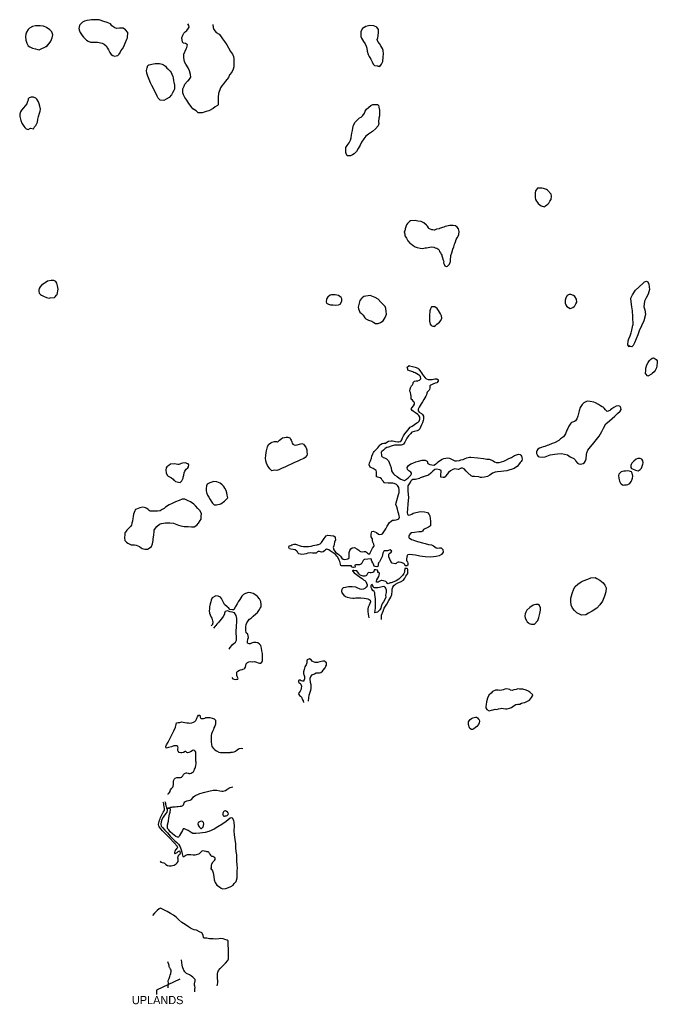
# Model space of a CAD drawing. Extents: x 252229 to 273046, y 866762 to 886087.
# Tile 1 of 2: x 252229 to 264752, y 866762 to 886087. Entities that reach past the tile are written whole.
import ezdxf

# ---------------------------------------------------------------- set-up
doc = ezdxf.new("R2010")
doc.units = 0
doc.header["$LTSCALE"] = 800
doc.layers.add('WETLANDS', color=11, linetype='CONTINUOUS')

msp = doc.modelspace()

# ---------------------------------------------------------------- linework, layer by layer
at = {"layer": 'WETLANDS', "color": 0}
for points in [[(254352, 885838), (254308, 885885), (254259, 885922), (254192, 885918), (254131, 885912), (254101, 885924), (254040, 885966), (254011, 886005), (253949, 886033), (253883, 886054), (253793, 886081), (253749, 886087), (253642, 886084), (253600, 886075), (253547, 886073), (253503, 886061), (253460, 886039), (253413, 885987), (253404, 885970), (253394, 885912), (253403, 885871), (253419, 885834), (253458, 885775), (253482, 885742), (253542, 885688), (253577, 885666), (253621, 885645), (253690, 885643), (253760, 885645), (253847, 885628), (253891, 885608), (253926, 885573), (253957, 885530), (253973, 885493), (253998, 885440), (254027, 885407), (254061, 885381), (254094, 885368), (254159, 885383), (254177, 885406), (254189, 885430), (254187, 885420), (254213, 885474), (254249, 885516), (254272, 885564), (254299, 885626), (254333, 885703), (254344, 885728)], [(252751, 885552), (252787, 885596), (252838, 885667), (252868, 885731), (252878, 885789), (252858, 885850), (252824, 885889), (252755, 885931), (252694, 885959), (252629, 885966), (252542, 885968), (252484, 885955), (252420, 885921), (252395, 885896), (252365, 885844), (252352, 885801), (252346, 885759), (252348, 885686), (252367, 885625), (252398, 885571), (252428, 885556), (252480, 885531), (252543, 885512), (252584, 885503), (252611, 885496), (252665, 885522), (252710, 885544), (252766, 885577), (252782, 885594)], [(259300, 885165), (259338, 885211), (259363, 885265), (259370, 885354), (259375, 885417), (259370, 885481), (259357, 885522), (259341, 885543), (259320, 885577), (259295, 885618), (259264, 885658), (259253, 885700), (259260, 885732), (259277, 885832), (259279, 885894), (259242, 885937), (259186, 885967), (259106, 885974), (259029, 885953), (258965, 885915), (258953, 885905), (258926, 885848), (258926, 885797), (258926, 885757), (258944, 885722), (258980, 885661), (259013, 885613), (259036, 885567), (259045, 885527), (259055, 885469), (259075, 885402), (259094, 885365), (259123, 885312), (259150, 885262), (259174, 885211), (259197, 885186), (259256, 885179), (259263, 885177), (259284, 885173)], [(254990, 884507), (254952, 884548), (254932, 884588), (254910, 884634), (254880, 884693), (254854, 884748), (254827, 884798), (254797, 884850), (254774, 884911), (254747, 884976), (254729, 885036), (254719, 885091), (254730, 885139), (254745, 885189), (254766, 885201), (254856, 885219), (254891, 885225), (254938, 885226), (254977, 885224), (255025, 885212), (255056, 885202), (255091, 885177), (255117, 885138), (255137, 885123), (255153, 885111), (255185, 885078), (255202, 885052), (255219, 885020), (255236, 884975), (255245, 884944), (255253, 884888), (255259, 884860), (255271, 884803), (255267, 884726), (255254, 884694), (255232, 884651), (255213, 884611), (255165, 884562), (255105, 884525), (255061, 884500)], [(252499, 883942), (252521, 883982), (252547, 884012), (252578, 884076), (252588, 884132), (252601, 884185), (252619, 884255), (252631, 884292), (252637, 884332), (252626, 884389), (252611, 884435), (252597, 884476), (252567, 884526), (252546, 884546), (252501, 884568), (252457, 884569), (252413, 884556), (252396, 884533), (252393, 884507), (252386, 884481), (252369, 884435), (252302, 884357), (252262, 884312), (252248, 884281), (252233, 884234), (252229, 884190), (252255, 884110), (252273, 884054), (252310, 883996), (252331, 883969), (252354, 883945), (252395, 883935), (252441, 883955)], [(258663, 883412), (258641, 883458), (258633, 883481), (258633, 883523), (258637, 883580), (258660, 883618), (258701, 883672), (258727, 883723), (258740, 883767), (258749, 883820), (258754, 883858), (258765, 883914), (258773, 883955), (258785, 884015), (258821, 884076), (258864, 884124), (258902, 884160), (258935, 884174), (258969, 884206), (259001, 884250), (259017, 884292), (259039, 884331), (259126, 884402), (259166, 884421), (259225, 884424), (259256, 884423), (259275, 884408), (259284, 884373), (259295, 884311), (259298, 884250), (259297, 884198), (259282, 884152), (259279, 884082), (259285, 884052), (259271, 884002), (259218, 883947), (259159, 883894), (259078, 883839), (259030, 883799), (258987, 883746), (258943, 883686), (258919, 883625), (258880, 883560), (258843, 883503), (258795, 883453), (258764, 883432), (258726, 883414), (258697, 883414), (258685, 883413)], [(262538, 882412), (262555, 882433), (262584, 882451), (262603, 882463), (262623, 882489), (262641, 882522), (262666, 882560), (262676, 882621), (262670, 882662), (262596, 882742), (262577, 882754), (262519, 882772), (262486, 882780), (262443, 882781), (262401, 882778), (262362, 882729), (262351, 882683), (262352, 882619), (262353, 882599), (262361, 882558), (262378, 882527), (262398, 882497), (262414, 882479), (262442, 882454), (262471, 882431)], [(260631, 881247), (260671, 881291), (260688, 881338), (260690, 881390), (260694, 881432), (260699, 881459), (260716, 881513), (260737, 881583), (260755, 881631), (260771, 881684), (260776, 881692), (260789, 881728), (260803, 881773), (260819, 881807), (260847, 881854), (260857, 881871), (260862, 881932), (260844, 881983), (260821, 882013), (260791, 882041), (260742, 882049), (260674, 882048), (260588, 882031), (260558, 882018), (260534, 882009), (260474, 881988), (260466, 881985), (260413, 881974), (260400, 881968), (260375, 881959), (260367, 881958), (260346, 881960), (260321, 881965), (260266, 881987), (260257, 882005), (260238, 882034), (260220, 882057), (260168, 882099), (260113, 882123), (260049, 882133), (259995, 882144), (259907, 882142), (259887, 882126), (259844, 882084), (259829, 882058), (259813, 882021), (259806, 882002), (259799, 881985), (259790, 881936), (259783, 881933), (259783, 881926), (259791, 881885), (259793, 881845), (259810, 881817), (259827, 881798), (259855, 881745), (259901, 881692), (259925, 881681), (259957, 881657), (259998, 881628), (260035, 881616), (260096, 881600), (260141, 881598), (260191, 881606), (260217, 881612), (260285, 881623), (260322, 881627), (260364, 881622), (260388, 881612), (260423, 881600), (260441, 881590), (260470, 881564), (260476, 881536), (260494, 881510), (260508, 881482), (260518, 881466), (260522, 881450), (260534, 881412), (260547, 881364), (260556, 881342), (260555, 881312), (260567, 881289), (260578, 881256), (260592, 881251), (260610, 881243), (260631, 881252), (260643, 881260)], [(252986, 880799), (252975, 880864), (252962, 880918), (252937, 880949), (252898, 880965), (252845, 880969), (252778, 880952), (252729, 880922), (252708, 880906), (252655, 880876), (252630, 880843), (252613, 880809), (252604, 880779), (252604, 880757), (252611, 880721), (252635, 880691), (252659, 880678), (252695, 880659), (252754, 880635), (252807, 880623), (252830, 880626), (252915, 880636), (252927, 880647), (252952, 880677), (252965, 880692)], [(264198, 879663), (264171, 879705), (264178, 879784), (264194, 879826), (264218, 879882), (264239, 879939), (264252, 879996), (264274, 880092), (264276, 880101), (264272, 880256), (264265, 880374), (264253, 880450), (264241, 880550), (264233, 880622), (264265, 880684), (264323, 880778), (264392, 880839), (264481, 880924), (264500, 880941), (264537, 880957), (264566, 880940), (264588, 880893), (264599, 880792), (264574, 880698), (264532, 880631), (264499, 880565), (264490, 880454), (264508, 880395), (264518, 880299), (264488, 880177), (264438, 880076), (264393, 879983), (264372, 879902), (264337, 879824), (264305, 879746), (264279, 879691), (264251, 879668), (264220, 879675), (264202, 879683)], [(259348, 880517), (259321, 880543), (259269, 880599), (259208, 880637), (259114, 880673), (258988, 880655), (258958, 880627), (258940, 880612), (258912, 880576), (258895, 880525), (258887, 880498), (258878, 880445), (258886, 880409), (258909, 880348), (258940, 880322), (258974, 880286), (259005, 880233), (259030, 880218), (259082, 880191), (259143, 880173), (259185, 880141), (259219, 880127), (259269, 880123), (259318, 880144), (259366, 880174), (259388, 880208), (259407, 880244), (259433, 880305), (259424, 880359), (259417, 880418), (259410, 880457)], [(263174, 880543), (263162, 880601), (263135, 880655), (263108, 880674), (263051, 880694), (263021, 880696), (262981, 880673), (262952, 880629), (262940, 880579), (262945, 880521), (262957, 880491), (262975, 880460), (263006, 880438), (263040, 880419), (263058, 880422), (263091, 880435), (263118, 880459), (263135, 880473), (263143, 880494), (263150, 880508)], [(260362, 880063), (260393, 880086), (260420, 880113), (260473, 880150), (260502, 880180), (260519, 880230), (260516, 880273), (260492, 880311), (260457, 880377), (260431, 880420), (260385, 880454), (260315, 880448), (260295, 880410), (260284, 880371), (260275, 880284), (260276, 880266), (260280, 880192), (260280, 880167), (260293, 880109), (260311, 880087), (260340, 880073), (260351, 880072), (260365, 880074)], [(258819, 875342), (258787, 875338), (258765, 875342), (258753, 875336), (258746, 875357), (258743, 875367), (258714, 875367), (258685, 875366), (258644, 875368), (258620, 875369), (258549, 875369), (258539, 875375), (258530, 875403), (258516, 875452), (258504, 875482), (258475, 875540), (258455, 875557), (258440, 875581), (258403, 875608), (258368, 875638), (258329, 875665), (258299, 875680), (258284, 875687), (258256, 875693), (258237, 875682), (258214, 875659), (258191, 875641), (258159, 875635), (258116, 875650), (258091, 875651), (258079, 875644), (258060, 875624), (258050, 875619), (258021, 875615), (257978, 875618), (257950, 875621), (257891, 875614), (257855, 875605), (257818, 875595), (257771, 875593), (257742, 875597), (257709, 875604), (257693, 875621), (257685, 875645), (257675, 875657), (257637, 875682), (257602, 875689), (257556, 875693), (257530, 875703), (257513, 875725), (257522, 875759), (257555, 875769), (257575, 875783), (257618, 875794), (257646, 875790), (257683, 875780), (257720, 875768), (257760, 875754), (257802, 875749), (257831, 875746), (257868, 875745), (257902, 875750), (257951, 875757), (257993, 875770), (258023, 875776), (258069, 875782), (258082, 875784), (258097, 875789), (258131, 875798), (258158, 875825), (258186, 875863), (258210, 875904), (258251, 875956), (258278, 875969), (258336, 875964), (258390, 875957), (258422, 875940), (258426, 875919), (258429, 875875), (258414, 875835), (258406, 875790), (258398, 875760), (258387, 875726), (258397, 875683), (258431, 875635), (258478, 875603), (258509, 875579), (258528, 875555), (258553, 875519), (258581, 875497), (258618, 875489), (258676, 875503), (258697, 875528), (258702, 875563), (258702, 875593), (258703, 875631), (258710, 875671), (258735, 875704), (258762, 875719), (258805, 875727), (258850, 875704), (258890, 875677), (258907, 875655), (258925, 875649), (258966, 875644), (258992, 875648), (259022, 875646), (259040, 875636), (259063, 875615), (259080, 875601), (259103, 875603), (259113, 875623), (259123, 875652), (259142, 875688), (259160, 875715), (259182, 875748), (259188, 875762), (259183, 875793), (259168, 875833), (259160, 875865), (259155, 875897), (259152, 875902), (259131, 875934), (259133, 875952), (259130, 875987), (259137, 876017), (259144, 876040), (259169, 876048), (259202, 876038), (259234, 876019), (259275, 875988), (259301, 875982), (259337, 875987), (259355, 875999), (259357, 875999), (259383, 876033), (259395, 876055), (259417, 876094), (259434, 876121), (259449, 876147), (259462, 876168), (259479, 876200), (259494, 876218), (259523, 876245), (259550, 876262), (259586, 876264), (259623, 876269), (259664, 876283), (259677, 876292), (259688, 876322), (259685, 876350), (259678, 876382), (259662, 876423), (259651, 876480), (259633, 876528), (259615, 876574), (259622, 876603), (259639, 876648), (259667, 876766), (259680, 876807), (259683, 876862), (259674, 876907), (259650, 876946), (259629, 876964), (259584, 876983), (259558, 876990), (259497, 876991), (259463, 876991), (259395, 876997), (259390, 877000), (259384, 877001), (259374, 877020), (259350, 877048), (259333, 877076), (259306, 877096), (259266, 877106), (259239, 877115), (259235, 877144), (259239, 877169), (259237, 877210), (259231, 877239), (259213, 877253), (259171, 877276), (259136, 877289), (259114, 877307), (259095, 877353), (259098, 877391), (259118, 877429), (259136, 877484), (259146, 877521), (259163, 877563), (259176, 877592), (259190, 877614), (259233, 877652), (259264, 877687), (259300, 877734), (259313, 877749), (259345, 877771), (259378, 877774), (259391, 877774), (259412, 877777), (259442, 877793), (259470, 877813), (259524, 877820), (259549, 877819), (259584, 877812), (259610, 877808), (259659, 877802), (259673, 877803), (259703, 877808), (259718, 877822), (259732, 877842), (259748, 877881), (259767, 877918), (259795, 877960), (259822, 877992), (259858, 878034), (259874, 878059), (259900, 878090), (259937, 878111), (259986, 878141), (260027, 878172), (260054, 878186), (260075, 878205), (260091, 878245), (260087, 878286), (260068, 878321), (260051, 878339), (260004, 878373), (259961, 878397), (259937, 878415), (259915, 878446), (259936, 878476), (259965, 878508), (259980, 878543), (259982, 878561), (259978, 878578), (259958, 878599), (259942, 878617), (259920, 878642), (259917, 878666), (259918, 878700), (259914, 878733), (259905, 878768), (259894, 878793), (259901, 878840), (259907, 878864), (259924, 878902), (259942, 878921), (259954, 878945), (259958, 878967), (259980, 878994), (260013, 878996), (260046, 878999), (260080, 879011), (260095, 879024), (260106, 879039), (260103, 879084), (260083, 879104), (260060, 879118), (260031, 879136), (259993, 879154), (259972, 879164), (259952, 879174), (259909, 879190), (259883, 879196), (259855, 879209), (259851, 879227), (259839, 879267), (259869, 879291), (259880, 879298), (259888, 879296), (259944, 879283), (259995, 879265), (260046, 879245), (260070, 879225), (260102, 879184), (260118, 879153), (260141, 879120), (260160, 879096), (260191, 879059), (260207, 879043), (260221, 879037), (260249, 879028), (260298, 879022), (260328, 879025), (260359, 879033), (260384, 879037), (260413, 879036), (260423, 879035), (260447, 879016), (260447, 878989), (260422, 878962), (260388, 878951), (260343, 878931), (260302, 878915), (260287, 878903), (260287, 878852), (260277, 878831), (260269, 878813), (260251, 878797), (260231, 878779), (260223, 878758), (260222, 878726), (260208, 878698), (260188, 878667), (260167, 878632), (260138, 878587), (260112, 878547), (260092, 878516), (260073, 878481), (260063, 878458), (260057, 878443), (260052, 878421), (260052, 878409), (260076, 878381), (260119, 878358), (260143, 878340), (260157, 878306), (260158, 878245), (260153, 878218), (260139, 878174), (260129, 878149), (260121, 878133), (260101, 878088), (260085, 878057), (260062, 878031), (260033, 878018), (259979, 878003), (259931, 877990), (259902, 877961), (259866, 877918), (259831, 877873), (259811, 877834), (259794, 877796), (259767, 877758), (259744, 877742), (259718, 877738), (259668, 877735), (259643, 877735), (259592, 877734), (259522, 877714), (259472, 877699), (259439, 877688), (259406, 877668), (259374, 877637), (259343, 877611), (259329, 877596), (259328, 877576), (259332, 877554), (259336, 877526), (259343, 877513), (259353, 877506), (259371, 877493), (259391, 877487), (259432, 877468), (259471, 877428), (259487, 877393), (259503, 877346), (259523, 877290), (259534, 877234), (259548, 877202), (259570, 877171), (259594, 877150), (259641, 877119), (259679, 877090), (259716, 877068), (259746, 877053), (259786, 877040), (259828, 877068), (259860, 877098), (259908, 877147), (259922, 877172), (259923, 877184), (259911, 877207), (259869, 877231), (259846, 877259), (259842, 877299), (259862, 877338), (259909, 877371), (259950, 877384), (260007, 877407), (260059, 877425), (260133, 877442), (260191, 877440), (260233, 877420), (260246, 877375), (260281, 877354), (260361, 877345), (260393, 877361), (260404, 877372), (260420, 877386), (260447, 877407), (260491, 877439), (260528, 877459), (260561, 877473), (260598, 877482), (260629, 877485), (260669, 877480), (260720, 877457), (260736, 877445), (260776, 877429), (260806, 877428), (260864, 877434), (260893, 877445), (260941, 877457), (260979, 877475), (261013, 877487), (261061, 877500), (261091, 877502), (261227, 877488), (261335, 877472), (261405, 877464), (261448, 877459), (261504, 877441), (261528, 877426), (261554, 877412), (261588, 877397), (261647, 877399), (261690, 877408), (261739, 877424), (261776, 877444), (261835, 877472), (261885, 877493), (261947, 877532), (261966, 877542), (262028, 877562), (262060, 877552), (262073, 877537), (262085, 877518), (262090, 877502), (262097, 877462), (262093, 877438), (262075, 877413), (262058, 877393), (262043, 877374), (262002, 877320), (261965, 877297), (261939, 877279), (261898, 877262), (261834, 877246), (261795, 877234), (261737, 877224), (261683, 877219), (261616, 877216), (261567, 877207), (261512, 877186), (261486, 877170), (261463, 877150), (261419, 877123), (261361, 877105), (261306, 877099), (261281, 877103), (261247, 877113), (261159, 877120), (261121, 877120), (261097, 877136), (261030, 877194), (261001, 877226), (260961, 877274), (260927, 877286), (260897, 877286), (260846, 877259), (260838, 877259), (260806, 877267), (260775, 877269), (260735, 877257), (260693, 877234), (260651, 877197), (260626, 877166), (260619, 877162), (260605, 877144), (260584, 877115), (260565, 877099), (260549, 877099), (260501, 877109), (260499, 877129), (260503, 877170), (260509, 877203), (260510, 877237), (260479, 877255), (260421, 877267), (260384, 877256), (260343, 877229), (260325, 877209), (260309, 877190), (260305, 877187), (260258, 877147), (260152, 877116), (260145, 877109), (260135, 877106), (260093, 877093), (260086, 877087), (260082, 877085), (260002, 877061), (259998, 877060), (259975, 877062), (259952, 877063), (259928, 877050), (259920, 877043), (259914, 877027), (259879, 876974), (259866, 876959), (259854, 876937), (259851, 876912), (259853, 876832), (259863, 876707), (259854, 876582), (259845, 876481), (259839, 876415), (259845, 876378), (259857, 876368), (259870, 876365), (259895, 876368), (259928, 876384), (259959, 876399), (260011, 876417), (260098, 876431), (260180, 876425), (260237, 876414), (260270, 876375), (260285, 876350), (260294, 876300), (260300, 876244), (260300, 876190), (260297, 876155), (260260, 876129), (260229, 876116), (260185, 876097), (260161, 876079), (260138, 876049), (260116, 876032), (260068, 876033), (259980, 876025), (259921, 876013), (259895, 875995), (259876, 875971), (259871, 875947), (259871, 875923), (259879, 875909), (259896, 875904), (259927, 875884), (259949, 875878), (259980, 875866), (260040, 875845), (260067, 875840), (260143, 875819), (260193, 875806), (260260, 875788), (260315, 875778), (260354, 875761), (260384, 875742), (260408, 875720), (260430, 875716), (260473, 875723), (260507, 875722), (260542, 875690), (260544, 875637), (260514, 875593), (260469, 875564), (260411, 875549), (260305, 875540), (260191, 875544), (260090, 875557), (260004, 875575), (259942, 875581), (259880, 875593), (259851, 875583), (259841, 875569), (259833, 875535), (259829, 875503), (259825, 875478), (259831, 875462), (259843, 875446), (259850, 875421), (259852, 875390), (259849, 875380), (259834, 875370), (259805, 875369), (259798, 875368), (259793, 875391), (259773, 875412), (259718, 875432), (259682, 875441), (259664, 875442), (259642, 875431), (259623, 875416), (259603, 875409), (259543, 875419), (259517, 875453), (259499, 875500), (259482, 875543), (259478, 875569), (259479, 875598), (259497, 875614), (259528, 875637), (259536, 875658), (259503, 875679), (259453, 875664), (259422, 875660), (259388, 875659), (259378, 875654), (259373, 875645), (259362, 875615), (259356, 875581), (259348, 875553), (259344, 875541), (259316, 875488), (259293, 875448), (259279, 875424), (259275, 875416), (259271, 875405), (259271, 875398), (259271, 875387), (259266, 875356), (259242, 875351), (259209, 875352), (259188, 875358), (259181, 875398), (259167, 875425), (259145, 875461), (259141, 875480), (259141, 875501), (259120, 875504), (259066, 875499), (259010, 875493), (258993, 875491), (258973, 875474), (258948, 875420), (258943, 875411), (258941, 875410), (258916, 875396), (258904, 875390), (258870, 875388), (258832, 875385), (258813, 875381)], [(264564, 879093), (264522, 879145), (264525, 879205), (264528, 879248), (264544, 879314), (264572, 879358), (264601, 879400), (264615, 879419), (264650, 879446), (264674, 879449), (264692, 879444), (264709, 879433), (264731, 879415), (264750, 879393), (264752, 879358), (264744, 879290), (264734, 879255), (264708, 879202), (264688, 879175), (264653, 879144), (264635, 879131)], [(263768, 878400), (263736, 878431), (263706, 878463), (263689, 878481), (263668, 878491), (263638, 878511), (263599, 878533), (263541, 878567), (263503, 878577), (263436, 878593), (263385, 878599), (263362, 878590), (263307, 878564), (263276, 878534), (263235, 878475), (263215, 878413), (263202, 878357), (263189, 878304), (263168, 878252), (263148, 878214), (263125, 878203), (263069, 878180), (263056, 878168), (263017, 878111), (262993, 878063), (262977, 878033), (262946, 877956), (262911, 877898), (262849, 877861), (262815, 877827), (262734, 877785), (262688, 877771), (262614, 877739), (262586, 877727), (262540, 877710), (262511, 877706), (262474, 877693), (262438, 877674), (262407, 877657), (262385, 877628), (262378, 877606), (262381, 877573), (262396, 877534), (262411, 877514), (262441, 877504), (262493, 877500), (262547, 877508), (262649, 877545), (262736, 877561), (262791, 877567), (262871, 877573), (262930, 877560), (262988, 877548), (263043, 877510), (263113, 877472), (263136, 877445), (263154, 877420), (263186, 877386), (263213, 877369), (263250, 877365), (263294, 877376), (263320, 877399), (263344, 877426), (263356, 877469), (263362, 877550), (263366, 877583), (263384, 877637), (263412, 877670), (263507, 877785), (263609, 877915), (263663, 878005), (263694, 878073), (263739, 878158), (263812, 878212), (263920, 878304), (263968, 878359), (264022, 878401), (264043, 878433), (264037, 878468), (264019, 878493), (263997, 878506), (263942, 878500), (263901, 878473), (263861, 878448), (263835, 878429), (263816, 878414)], [(255383, 877006), (255414, 877037), (255438, 877087), (255441, 877107), (255450, 877150), (255457, 877195), (255473, 877223), (255501, 877262), (255529, 877289), (255546, 877308), (255551, 877348), (255537, 877370), (255515, 877378), (255485, 877387), (255429, 877386), (255402, 877378), (255374, 877364), (255352, 877354), (255332, 877354), (255303, 877364), (255266, 877370), (255193, 877361), (255160, 877340), (255117, 877314), (255104, 877292), (255099, 877245), (255107, 877193), (255128, 877148), (255146, 877129), (255172, 877116), (255197, 877102), (255213, 877092), (255243, 877068), (255259, 877051), (255270, 877042), (255287, 877025)], [(264376, 877234), (264412, 877257), (264440, 877286), (264457, 877327), (264468, 877361), (264474, 877388), (264476, 877396), (264470, 877428), (264446, 877464), (264414, 877476), (264370, 877473), (264334, 877460), (264290, 877422), (264252, 877386), (264235, 877359), (264231, 877339), (264234, 877300), (264247, 877281), (264276, 877265), (264308, 877252), (264322, 877247)], [(264176, 877235), (264128, 877229), (264092, 877226), (264042, 877211), (264024, 877194), (263999, 877165), (263992, 877138), (263995, 877088), (264003, 877055), (264012, 877028), (264032, 876988), (264043, 876975), (264070, 876955), (264091, 876951), (264113, 876955), (264145, 876957), (264174, 876964), (264213, 876987), (264240, 877020), (264252, 877048), (264265, 877087), (264273, 877130), (264259, 877187), (264248, 877211), (264228, 877221), (264198, 877229)], [(256318, 876701), (256305, 876752), (256295, 876801), (256283, 876845), (256259, 876892), (256241, 876922), (256204, 876958), (256164, 876988), (256102, 877014), (256042, 877025), (255961, 876995), (255909, 876970), (255895, 876939), (255892, 876887), (255891, 876848), (255901, 876806), (255920, 876755), (255946, 876713), (255969, 876672), (255987, 876640), (256015, 876599), (256050, 876567), (256092, 876562), (256119, 876569), (256151, 876579), (256181, 876585), (256209, 876606), (256227, 876618), (256249, 876640)], [(255793, 876281), (255796, 876345), (255797, 876390), (255772, 876446), (255730, 876490), (255681, 876546), (255650, 876579), (255584, 876622), (255523, 876653), (255471, 876673), (255423, 876677), (255362, 876652), (255291, 876623), (255226, 876593), (255168, 876563), (255096, 876520), (255064, 876493), (255029, 876474), (254986, 876448), (254934, 876442), (254896, 876440), (254835, 876438), (254795, 876444), (254772, 876454), (254750, 876471), (254724, 876493), (254700, 876507), (254651, 876516), (254589, 876503), (254526, 876482), (254506, 876472), (254492, 876450), (254463, 876380), (254458, 876338), (254453, 876294), (254445, 876245), (254435, 876205), (254424, 876169), (254410, 876146), (254368, 876098), (254335, 876065), (254306, 876031), (254297, 876015), (254292, 875979), (254290, 875926), (254289, 875916), (254294, 875868), (254300, 875859), (254324, 875834), (254352, 875811), (254392, 875793), (254416, 875783), (254438, 875783), (254483, 875777), (254514, 875773), (254551, 875763), (254582, 875746), (254613, 875720), (254636, 875707), (254658, 875699), (254688, 875696), (254739, 875698), (254794, 875730), (254819, 875749), (254837, 875801), (254850, 875862), (254852, 875892), (254865, 875978), (254868, 876042), (254870, 876065), (254894, 876108), (254920, 876142), (254977, 876184), (255013, 876198), (255090, 876211), (255128, 876214), (255179, 876211), (255250, 876205), (255284, 876195), (255347, 876169), (255391, 876152), (255460, 876141), (255539, 876140), (255601, 876134), (255659, 876136), (255708, 876165), (255743, 876205), (255777, 876255)], [(263263, 874397), (263168, 874443), (263127, 874491), (263085, 874537), (263062, 874597), (263055, 874670), (263053, 874736), (263079, 874827), (263111, 874919), (263140, 874965), (263189, 875008), (263255, 875057), (263295, 875074), (263384, 875109), (263447, 875131), (263528, 875137), (263567, 875119), (263622, 875087), (263691, 875032), (263720, 874989), (263745, 874938), (263743, 874856), (263713, 874770), (263675, 874673), (263623, 874600), (263562, 874540), (263473, 874480), (263401, 874436), (263348, 874406)], [(259203, 874443), (259211, 874497), (259217, 874538), (259217, 874613), (259218, 874672), (259219, 874727), (259207, 874797), (259202, 874837), (259191, 874861), (259167, 874881), (259143, 874915), (259135, 874940), (259135, 874983), (259142, 875010), (259153, 875001), (259163, 874965), (259180, 874947), (259193, 874944), (259212, 874941), (259264, 874941), (259295, 874950), (259346, 874961), (259384, 874968), (259399, 874951), (259415, 874930), (259425, 874898), (259425, 874844), (259415, 874791), (259420, 874755), (259402, 874708), (259373, 874661), (259356, 874636), (259342, 874612), (259329, 874572), (259321, 874537), (259304, 874505), (259279, 874476), (259258, 874457)], [(262341, 874226), (262407, 874297), (262423, 874356), (262447, 874434), (262457, 874499), (262456, 874542), (262437, 874587), (262415, 874606), (262368, 874611), (262314, 874599), (262249, 874552), (262188, 874496), (262170, 874461), (262157, 874425), (262153, 874388), (262157, 874343), (262182, 874296), (262196, 874268), (262220, 874252), (262238, 874238), (262256, 874228), (262279, 874222)], [(262306, 872839), (262247, 872885), (262229, 872904), (262224, 872909), (262174, 872930), (262111, 872944), (262046, 872948), (262013, 872955), (261981, 872942), (261935, 872936), (261902, 872921), (261868, 872926), (261853, 872941), (261825, 872949), (261784, 872955), (261758, 872947), (261722, 872934), (261698, 872926), (261661, 872922), (261626, 872925), (261576, 872926), (261516, 872900), (261487, 872871), (261445, 872828), (261422, 872785), (261420, 872781), (261417, 872768), (261400, 872696), (261388, 872649), (261383, 872605), (261385, 872581), (261406, 872549), (261449, 872524), (261495, 872532), (261531, 872544), (261570, 872552), (261603, 872551), (261632, 872558), (261670, 872570), (261700, 872577), (261732, 872568), (261773, 872564), (261805, 872564), (261847, 872572), (261891, 872587), (261917, 872604), (261943, 872626), (261975, 872645), (262012, 872653), (262053, 872655), (262085, 872672), (262112, 872682), (262147, 872687), (262239, 872734), (262260, 872755), (262280, 872784), (262302, 872815)], [(261102, 872155), (261069, 872173), (261054, 872207), (261051, 872231), (261044, 872256), (261044, 872277), (261046, 872303), (261056, 872326), (261074, 872351), (261102, 872370), (261128, 872383), (261181, 872395), (261203, 872397), (261221, 872384), (261239, 872360), (261254, 872343), (261259, 872317), (261255, 872285), (261240, 872253), (261206, 872217), (261182, 872198), (261148, 872169), (261120, 872156)], [(256222, 870478), (256226, 870469), (256237, 870455), (256253, 870456), (256268, 870460), (256285, 870464), (256301, 870469), (256322, 870485), (256328, 870500), (256324, 870510), (256313, 870537), (256292, 870543), (256274, 870557), (256248, 870553), (256233, 870538), (256217, 870514)], [(255835, 870238), (255838, 870270), (255843, 870303), (255838, 870329), (255819, 870350), (255794, 870358), (255772, 870349), (255745, 870338), (255733, 870330), (255731, 870304), (255742, 870262), (255751, 870247), (255780, 870217), (255788, 870214), (255802, 870215), (255822, 870229), (255828, 870240)]]:
    msp.add_lwpolyline(points, close=True, dxfattribs=at)
for points in [[(256020, 885991), (256028, 885936), (256044, 885897), (256086, 885838), (256146, 885802), (256175, 885769), (256212, 885712), (256251, 885656), (256295, 885594), (256330, 885532), (256368, 885462), (256407, 885410), (256430, 885362), (256438, 885317), (256438, 885250), (256432, 885161), (256420, 885119), (256393, 885058), (256350, 885003), (256327, 884955), (256274, 884881), (256229, 884825), (256197, 884789), (256174, 884749), (256134, 884637), (256126, 884566), (256126, 884531), (256129, 884456), (256128, 884415), (256115, 884404), (256070, 884378), (256026, 884347), (255944, 884298), (255892, 884288), (255812, 884256), (255737, 884262), (255695, 884296), (255633, 884337), (255608, 884366), (255575, 884408), (255548, 884445), (255513, 884507), (255473, 884562), (255446, 884613), (255435, 884653), (255436, 884733), (255458, 884784), (255475, 884822), (255523, 884879), (255537, 884890), (255566, 884922), (255590, 884959), (255585, 885009), (255566, 885080), (255540, 885139), (255491, 885212), (255466, 885259), (255450, 885347), (255454, 885413), (255496, 885515), (255513, 885541), (255523, 885593), (255488, 885620), (255447, 885623), (255424, 885645), (255417, 885729), (255433, 885783), (255456, 885821), (255480, 885847), (255509, 885872), (255545, 885920), (255556, 885939), (255548, 885973), (255531, 886006)], [(258530, 880507), (258555, 880568), (258554, 880609), (258542, 880634), (258490, 880671), (258427, 880687), (258352, 880686), (258328, 880680), (258291, 880654), (258282, 880645), (258261, 880617), (258254, 880601), (258249, 880549), (258255, 880525), (258291, 880502), (258332, 880490), (258387, 880488), (258439, 880487), (258492, 880491), (258525, 880501), (258530, 880507)], [(257144, 877272), (257095, 877340), (257076, 877386), (257065, 877427), (257059, 877479), (257061, 877531), (257069, 877590), (257077, 877623), (257087, 877674), (257093, 877702), (257116, 877746), (257162, 877781), (257190, 877792), (257232, 877805), (257257, 877806), (257273, 877805), (257290, 877802), (257296, 877801), (257333, 877831), (257357, 877856), (257392, 877881), (257429, 877889), (257463, 877894), (257495, 877894), (257535, 877881), (257549, 877856), (257561, 877832), (257572, 877802), (257583, 877777), (257594, 877758), (257619, 877741), (257637, 877736), (257676, 877742), (257725, 877757), (257770, 877767), (257805, 877753), (257825, 877729), (257848, 877697), (257861, 877665), (257866, 877642), (257868, 877612), (257872, 877561), (257866, 877533), (257835, 877495), (257812, 877475), (257743, 877449), (257679, 877418), (257629, 877398), (257574, 877370), (257488, 877328), (257436, 877302), (257385, 877282), (257322, 877255), (257281, 877242), (257233, 877243), (257184, 877233), (257160, 877249), (257144, 877272)], [(259335, 874317), (259335, 874399), (259366, 874481), (259385, 874537), (259437, 874614), (259479, 874689), (259518, 874754), (259540, 874808), (259546, 874872), (259545, 874910), (259556, 874948), (259574, 874980), (259607, 875010), (259659, 875034), (259711, 875051), (259766, 875085), (259794, 875123), (259816, 875165), (259849, 875219), (259852, 875261), (259854, 875295), (259845, 875310), (259840, 875316), (259804, 875316), (259794, 875316), (259791, 875296), (259789, 875274), (259787, 875244), (259774, 875218), (259749, 875177), (259709, 875136), (259674, 875104), (259625, 875071), (259607, 875065), (259523, 875036), (259503, 875031), (259465, 875015), (259454, 875021), (259443, 875039), (259421, 875062), (259373, 875076), (259344, 875081), (259326, 875077), (259290, 875060), (259269, 875049), (259239, 875044), (259238, 875068), (259243, 875090), (259264, 875126), (259285, 875160), (259292, 875182), (259293, 875220), (259293, 875226), (259277, 875235), (259262, 875235), (259260, 875260), (259254, 875283), (259226, 875292), (259189, 875289), (259189, 875288), (259184, 875259), (259184, 875249), (259164, 875235), (259130, 875231), (259110, 875233), (259086, 875236), (259076, 875232), (259061, 875218), (259047, 875194), (259039, 875180), (259029, 875173), (259010, 875166), (258977, 875168), (258934, 875180), (258903, 875193), (258889, 875220), (258865, 875253), (258851, 875267), (258830, 875270), (258792, 875273), (258773, 875273), (258761, 875272), (258775, 875261), (258799, 875229), (258843, 875199), (258873, 875175), (258905, 875153), (258954, 875118), (258981, 875096), (259007, 875081), (259028, 875061), (259054, 874997), (259051, 874973), (259037, 874950), (259007, 874922), (258980, 874908), (258940, 874903), (258913, 874911), (258860, 874934), (258830, 874951), (258757, 874957), (258687, 874954), (258653, 874946), (258626, 874944), (258581, 874934), (258562, 874918), (258556, 874906), (258550, 874870), (258559, 874840), (258596, 874793), (258627, 874766), (258662, 874756), (258719, 874740), (258769, 874731), (258798, 874733), (258828, 874737), (258867, 874742), (258930, 874739), (258994, 874731), (259034, 874728), (259068, 874719), (259095, 874709), (259110, 874693), (259117, 874661), (259091, 874598), (259071, 874555), (259067, 874526), (259068, 874479), (259072, 874413), (259079, 874385), (259084, 874350)], [(256395, 873177), (256415, 873147), (256464, 873140), (256487, 873141), (256514, 873141), (256521, 873159), (256505, 873183), (256495, 873217), (256492, 873251), (256491, 873280), (256512, 873303), (256544, 873318), (256565, 873326), (256591, 873333), (256602, 873336), (256615, 873340), (256635, 873347), (256644, 873351), (256653, 873359), (256665, 873381), (256669, 873413), (256680, 873445), (256684, 873452), (256703, 873468), (256729, 873483), (256768, 873491), (256802, 873486), (256838, 873487), (256877, 873476), (256910, 873467), (256936, 873460), (256960, 873457), (256986, 873480), (256997, 873513), (256998, 873550), (256995, 873591), (256996, 873645), (256986, 873698), (256978, 873755), (256967, 873803), (256938, 873832), (256904, 873859), (256870, 873866), (256823, 873860), (256779, 873850), (256753, 873839), (256735, 873837), (256706, 873853), (256701, 873875), (256707, 873927), (256724, 873962), (256718, 873991), (256708, 874028), (256677, 874052), (256671, 874103), (256669, 874164), (256675, 874217), (256688, 874246), (256714, 874289), (256740, 874322), (256779, 874350), (256815, 874383), (256868, 874427), (256897, 874454), (256926, 874494), (256955, 874535), (256971, 874561), (256975, 874609), (256967, 874666), (256938, 874718), (256902, 874766), (256864, 874790), (256815, 874822), (256766, 874839), (256722, 874844), (256664, 874828), (256628, 874803), (256593, 874772), (256554, 874710), (256517, 874661), (256499, 874623), (256466, 874570), (256458, 874556), (256449, 874539), (256438, 874510), (256433, 874505), (256411, 874507), (256357, 874510), (256335, 874534), (256301, 874562), (256254, 874612), (256226, 874662), (256195, 874724), (256173, 874756), (256125, 874773), (256081, 874778), (256012, 874740), (255989, 874697), (255981, 874663), (255969, 874623), (255956, 874564), (255954, 874521), (255953, 874483), (255957, 874440), (255971, 874404), (255981, 874375), (255991, 874360), (256000, 874339), (256019, 874288), (256023, 874273), (256022, 874252), (256016, 874230), (256013, 874214), (255995, 874198), (255990, 874191), (255988, 874188)], [(256342, 873731), (256363, 873766), (256396, 873803), (256411, 873822), (256436, 873844), (256470, 873868), (256486, 873906), (256487, 873950), (256483, 874070), (256486, 874181), (256493, 874277), (256493, 874334), (256482, 874392), (256445, 874447), (256400, 874459), (256363, 874465), (256310, 874483), (256265, 874473), (256255, 874458), (256252, 874441), (256249, 874422), (256224, 874371), (256193, 874328), (256153, 874283), (256131, 874256), (256103, 874226), (256082, 874197), (256071, 874182), (256037, 874146)], [(257904, 872714), (257908, 872776), (257916, 872829), (257936, 872886), (257947, 872928), (257952, 872960), (257952, 873008), (257952, 873033), (257943, 873078), (257939, 873097), (257931, 873131), (257935, 873163), (257947, 873194), (257975, 873226), (258018, 873251), (258049, 873265), (258070, 873266), (258094, 873265), (258120, 873265), (258143, 873273), (258177, 873302), (258191, 873318), (258227, 873369), (258243, 873400), (258254, 873420), (258254, 873461), (258228, 873484), (258219, 873496), (258182, 873499), (258125, 873484), (258077, 873473), (258031, 873473), (257999, 873482), (257975, 873496), (257954, 873522), (257921, 873542), (257878, 873525), (257871, 873502), (257871, 873484), (257869, 873462), (257853, 873424), (257832, 873387), (257814, 873336), (257803, 873287), (257803, 873250), (257809, 873232), (257820, 873198), (257821, 873174), (257820, 873150), (257812, 873120), (257807, 873105), (257799, 873101), (257785, 873106), (257759, 873113), (257740, 873122), (257715, 873126), (257706, 873119), (257705, 873092), (257714, 873077), (257734, 873068), (257752, 873045), (257761, 873004), (257759, 872966), (257755, 872948), (257737, 872905), (257719, 872879), (257706, 872859), (257709, 872840), (257722, 872824), (257742, 872808), (257765, 872789), (257784, 872740), (257795, 872718), (257805, 872685)], [(255143, 870877), (255152, 870907), (255171, 870922), (255184, 870940), (255184, 870953), (255193, 870973), (255220, 871003), (255235, 871025), (255246, 871043), (255251, 871076), (255250, 871103), (255248, 871130), (255249, 871149), (255267, 871186), (255284, 871199), (255313, 871211), (255335, 871216), (255350, 871216), (255375, 871214), (255380, 871214), (255387, 871214), (255411, 871219), (255416, 871225), (255433, 871244), (255447, 871270), (255457, 871283), (255468, 871291), (255499, 871303), (255510, 871304), (255536, 871299), (255553, 871294), (255569, 871294), (255597, 871301), (255618, 871311), (255640, 871325), (255653, 871350), (255662, 871374), (255673, 871394), (255682, 871417), (255688, 871448), (255692, 871485), (255692, 871517), (255687, 871537), (255687, 871582), (255689, 871625), (255689, 871677), (255686, 871710), (255678, 871732), (255662, 871746), (255637, 871747), (255614, 871736), (255582, 871719), (255548, 871707), (255523, 871700), (255511, 871706), (255493, 871722), (255476, 871721), (255444, 871703), (255416, 871695), (255391, 871698), (255362, 871706), (255340, 871729), (255338, 871744), (255337, 871770), (255340, 871795), (255334, 871822), (255313, 871834), (255290, 871838), (255256, 871834), (255208, 871818), (255153, 871800), (255105, 871787), (255097, 871822), (255111, 871856), (255144, 871905), (255191, 871996), (255222, 872063), (255257, 872132), (255290, 872204), (255304, 872254), (255311, 872284), (255340, 872296), (255376, 872296), (255409, 872303), (255442, 872297), (255472, 872292), (255510, 872289), (255545, 872284), (255572, 872282), (255611, 872285), (255644, 872297), (255670, 872314), (255686, 872332), (255703, 872360), (255711, 872381), (255723, 872406), (255744, 872434), (255767, 872435), (255777, 872416), (255776, 872397), (255782, 872384), (255802, 872374), (255818, 872374), (255837, 872374), (255866, 872381), (255878, 872385), (255887, 872388), (255920, 872388), (255964, 872391), (256007, 872381), (256047, 872362), (256072, 872336), (256075, 872300), (256075, 872257), (256061, 872224), (256045, 872189), (256034, 872153), (256015, 872116), (255998, 872072), (255991, 872035), (255988, 871981), (255990, 871911), (255998, 871858), (256004, 871820), (256033, 871785), (256063, 871755), (256094, 871734), (256138, 871712), (256170, 871703), (256209, 871702), (256245, 871702), (256313, 871701), (256349, 871705), (256367, 871707), (256377, 871711), (256410, 871712), (256439, 871719), (256465, 871732), (256502, 871757), (256528, 871773), (256545, 871782), (256580, 871789), (256610, 871782)], [(255083, 870742), (255090, 870713), (255094, 870688), (255102, 870658), (255110, 870628), (255115, 870608), (255126, 870608), (255139, 870611), (255154, 870615), (255171, 870620), (255194, 870629), (255217, 870634), (255237, 870637), (255261, 870637), (255283, 870638), (255315, 870643), (255342, 870646), (255383, 870649), (255404, 870651), (255435, 870663), (255448, 870675), (255456, 870697), (255461, 870718), (255472, 870736), (255484, 870743), (255513, 870755), (255546, 870763), (255576, 870771), (255602, 870784), (255628, 870817), (255640, 870835), (255670, 870853), (255768, 870899), (255863, 870928), (255946, 870946), (256030, 870963), (256099, 870962), (256159, 870953), (256199, 870943), (256228, 870945), (256269, 870955), (256297, 870976), (256340, 871001), (256365, 871016), (256414, 871027)], [(254989, 869568), (255004, 869551), (255025, 869545), (255057, 869540), (255073, 869535), (255088, 869519), (255097, 869509), (255134, 869488), (255162, 869477), (255201, 869479), (255232, 869484), (255262, 869496), (255300, 869516), (255320, 869540), (255342, 869564), (255345, 869583), (255342, 869612), (255337, 869633), (255339, 869665), (255352, 869694), (255372, 869706), (255383, 869715), (255389, 869731), (255381, 869760), (255368, 869769), (255346, 869764), (255336, 869756), (255328, 869747), (255313, 869732), (255291, 869720), (255281, 869717), (255278, 869725), (255277, 869739), (255284, 869770), (255295, 869799), (255308, 869810), (255325, 869827), (255332, 869842), (255323, 869865), (255263, 869930), (255167, 870036), (255037, 870168), (254966, 870246), (254961, 870266), (254958, 870294), (254962, 870330), (254966, 870345), (254975, 870376), (254986, 870403), (254997, 870428), (255009, 870455), (255028, 870491), (255047, 870530), (255065, 870558), (255074, 870577), (255073, 870605), (255070, 870635), (255061, 870677), (255057, 870703), (255055, 870716), (255049, 870730)], [(255984, 869428), (256018, 869380), (256027, 869340), (256041, 869273), (256052, 869208), (256070, 869151), (256103, 869101), (256152, 869069), (256187, 869040), (256215, 869027), (256280, 869034), (256330, 869057), (256376, 869072), (256425, 869098), (256443, 869133), (256481, 869170), (256498, 869242), (256499, 869303), (256503, 869381), (256505, 869433), (256499, 869501), (256496, 869572), (256492, 869622), (256497, 869694), (256478, 869759), (256475, 869831), (256472, 869909), (256460, 869994), (256449, 870087), (256443, 870168), (256445, 870256), (256444, 870330), (256437, 870371), (256412, 870412), (256389, 870424), (256364, 870412), (256283, 870348), (256199, 870294), (256118, 870243), (256051, 870200), (255947, 870156), (255872, 870134), (255764, 870121), (255689, 870114), (255629, 870117), (255596, 870136), (255536, 870170), (255494, 870191), (255467, 870205), (255450, 870209), (255441, 870204), (255425, 870175), (255410, 870139), (255389, 870106), (255371, 870076), (255355, 870049), (255346, 870045), (255327, 870043), (255293, 870054), (255266, 870082), (255233, 870107), (255184, 870148), (255158, 870186), (255133, 870210), (255135, 870282), (255151, 870356), (255161, 870420), (255173, 870492), (255183, 870536), (255192, 870589), (255176, 870607), (255163, 870605), (255154, 870603), (255127, 870597), (255128, 870595), (255128, 870564), (255116, 870534), (255097, 870510), (255075, 870475), (255045, 870432), (255022, 870387), (255008, 870346), (255000, 870300), (255008, 870261), (255036, 870229), (255078, 870179), (255130, 870128), (255184, 870065), (255230, 870017), (255274, 869968), (255313, 869937), (255350, 869907), (255384, 869855), (255401, 869792), (255414, 869747), (255420, 869715), (255425, 869688), (255432, 869664), (255454, 869661), (255475, 869677), (255491, 869692), (255528, 869702), (255555, 869701), (255589, 869700), (255634, 869698), (255674, 869697), (255704, 869700), (255747, 869712), (255763, 869725), (255784, 869745), (255799, 869764), (255811, 869774), (255833, 869779), (255853, 869773), (255888, 869766), (255900, 869764), (255922, 869762), (255935, 869757), (255944, 869744), (255952, 869731), (255958, 869719), (255966, 869707), (255974, 869691), (255983, 869681), (255990, 869676), (255997, 869672), (256008, 869672), (256022, 869667), (256031, 869662), (256042, 869657), (256053, 869651), (256056, 869646), (256059, 869636), (256060, 869620), (256061, 869601), (256051, 869585), (256040, 869573), (256021, 869552), (256009, 869536), (255998, 869509), (255993, 869490), (255989, 869471), (255987, 869446), (255984, 869428), (255984, 869413)], [(256110, 867126), (256115, 867153), (256124, 867193), (256123, 867227), (256117, 867259), (256112, 867272), (256112, 867272), (256114, 867316), (256117, 867360), (256122, 867390), (256134, 867424), (256165, 867465), (256223, 867525), (256272, 867569), (256317, 867619), (256332, 867654), (256329, 867728), (256329, 867787), (256330, 867860), (256324, 867916), (256324, 867963), (256321, 868007), (256303, 868022), (256261, 868036), (256227, 868044), (256181, 868054), (256142, 868049), (256078, 868043), (256026, 868049), (255956, 868049), (255905, 868057), (255849, 868059), (255839, 868072), (255833, 868122), (255809, 868165), (255763, 868186), (255705, 868215), (255659, 868222), (255626, 868236), (255587, 868258), (255544, 868282), (255480, 868326), (255415, 868365), (255353, 868423), (255304, 868474), (255250, 868511), (255193, 868544), (255123, 868585), (255049, 868625), (254995, 868647), (254967, 868634), (254930, 868605), (254902, 868577), (254877, 868551), (254836, 868507)], [(255143, 867085), (255148, 867115), (255150, 867142), (255151, 867174), (255146, 867213), (255152, 867241), (255163, 867270), (255176, 867305), (255186, 867337), (255195, 867369), (255202, 867411), (255202, 867434), (255194, 867450), (255181, 867475), (255172, 867487), (255168, 867498), (255162, 867523), (255157, 867540), (255140, 867595)], [(255668, 867006), (255670, 867059), (255674, 867094), (255671, 867118), (255664, 867140), (255664, 867159), (255671, 867202), (255676, 867218), (255675, 867250), (255650, 867278), (255632, 867295), (255601, 867317), (255566, 867340), (255505, 867367), (255472, 867398), (255454, 867430), (255446, 867448), (255435, 867476), (255425, 867496), (255421, 867529), (255405, 867635)], [(255373, 867252), (254918, 867040), (254918, 866956)]]:
    msp.add_lwpolyline(points, dxfattribs=at)

# ---------------------------------------------------------------- texts
msp.add_text('UPLANDS', height=160, dxfattribs=at).set_placement((254434, 866765))

doc.saveas('drawing.dxf')
